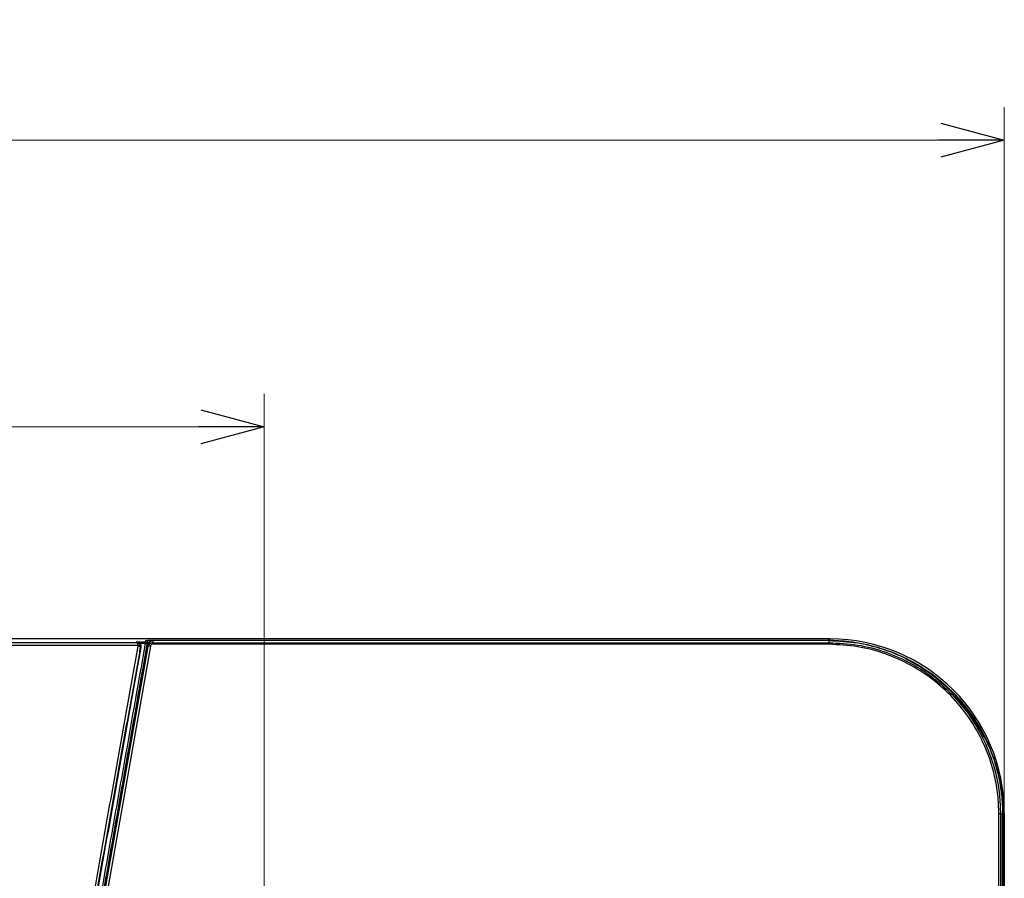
# Model space of a CAD drawing. Header units: millimetres. Extents: x 25 to 1935, y 715 to 2336.
# Tile 162 of 252: x 1386 to 1431, y 1048 to 1087. Entities that reach past the tile are written whole.
import ezdxf

# ---------------------------------------------------------------- set-up
doc = ezdxf.new("R2010")
doc.units = ezdxf.units.MM
doc.header["$LTSCALE"] = 2
doc.layers.get('0').update_dxf_attribs({"color": 2})
doc.styles.add('FS2312', font='simsun.ttf', dxfattribs={"width": 0.8})
doc.dimstyles.new('STANDARD$0', dxfattribs={"dimtxt": 3.5, "dimasz": 3, "dimexe": 1.5, "dimexo": 0.5, "dimgap": 1.5, "dimtad": 1, "dimdec": 1, "dimlfac": 5, "dimdsep": 46, "dimtxsty": 'FS2312', "dimblk1": 'OPEN', "dimblk2": 'OPEN', "dimsah": 1, "dimcen": 0, "dimclrd": 4, "dimclre": 4, "dimclrt": 4, "dimadec": 0, "dimazin": 0, "dimtfac": 1, "dimtdec": 1, "dimtmove": 1, "dimatfit": 0, "dimldrblk": 'OPEN', "dimfxl": 1, "dimtolj": 1, "dimtzin": 0, "dimlwd": 18, "dimlwe": 18, "dimarcsym": 1})

# ---------------------------------------------------------------- blocks, each defined once
blk = doc.blocks.new('_OPEN')
at = {"color": 0}
for p, q in [((-0.966, 0.259), (0, 0)), ((0, 0), (-1, 0)), ((0, 0), (-0.966, -0.259))]:
    blk.add_line(p, q, dxfattribs=at)
blk = doc.blocks.new('*D44')
at = {"color": 4, "lineweight": 18, "transparency": 16777216}
for p, q in [((1241.428, 1051.273), (1241.428, 1083.213)), ((1431.428, 1049.019), (1431.428, 1083.213)), ((1244.428, 1081.713), (1428.428, 1081.713))]:
    blk.add_line(p, q, dxfattribs=at)
at = {"layer": 'Defpoints', "color": 0, "transparency": 16777216}
for p in [(1431.428, 1081.713), (1241.428, 1050.773), (1431.428, 1048.519)]:
    blk.add_point(p, dxfattribs=at)
at = {"color": 4, "lineweight": 18, "transparency": 16777216, "xscale": 3, "yscale": 3, "zscale": 3, "rotation": 180}
blk.add_blockref('_OPEN', (1241.428, 1081.713), dxfattribs=at)
at = {"color": 4, "lineweight": 18, "transparency": 16777216, "xscale": 3, "yscale": 3, "zscale": 3}
blk.add_blockref('_OPEN', (1431.428, 1081.713), dxfattribs=at)
at = {"color": 4, "transparency": 16777216, "insert": (1336.428, 1084.963), "char_height": 3.5, "attachment_point": 5, "style": 'FS2312'}
blk.add_mtext('\\A1;950', dxfattribs=at)
blk = doc.blocks.new('*D46')
at = {"color": 4, "lineweight": 18, "transparency": 16777216}
for p, q in [((1275.228, 1018.123), (1275.228, 1070.112)), ((1397.628, 1018.515), (1397.628, 1070.112)), ((1278.228, 1068.612), (1394.628, 1068.612))]:
    blk.add_line(p, q, dxfattribs=at)
at = {"layer": 'Defpoints', "color": 0, "transparency": 16777216}
for p in [(1397.628, 1068.612), (1397.628, 1018.015), (1275.228, 1017.623)]:
    blk.add_point(p, dxfattribs=at)
at = {"color": 4, "lineweight": 18, "transparency": 16777216, "xscale": 3, "yscale": 3, "zscale": 3, "rotation": 180}
blk.add_blockref('_OPEN', (1275.228, 1068.612), dxfattribs=at)
at = {"color": 4, "lineweight": 18, "transparency": 16777216, "xscale": 3, "yscale": 3, "zscale": 3}
blk.add_blockref('_OPEN', (1397.628, 1068.612), dxfattribs=at)
at = {"color": 4, "transparency": 16777216, "insert": (1336.428, 1071.862), "char_height": 3.5, "attachment_point": 5, "style": 'FS2312'}
blk.add_mtext('\\A1;612', dxfattribs=at)

msp = doc.modelspace()

# ---------------------------------------------------------------- linework, layer by layer
at = {"color": 2, "linetype": 'Continuous', "lineweight": 30}
for p, q in [((1423.459, 1058.92), (1249.398, 1058.92)), ((1281.06, 1058.751), (1391.797, 1058.751)), ((1391.797, 1058.781), (1392.109, 1058.783)), ((1391.797, 1058.775), (1391.797, 1058.781)), ((1392.132, 1058.715), (1392.097, 1058.714)), ((1392.186, 1058.715), (1392.132, 1058.715)), ((1392.33, 1058.578), (1392.347, 1058.674)), ((1392.431, 1058.86), (1423.398, 1058.86)), ((1392.431, 1058.793), (1392.431, 1058.86)), ((1392.545, 1058.845), (1392.527, 1058.746)), ((1392.527, 1058.678), (1392.527, 1058.746)), ((1392.527, 1058.746), (1418.8, 1058.746)), ((1418.806, 1058.678), (1392.527, 1058.678)), ((1419.409, 1058.845), (1392.545, 1058.845)), ((1423.428, 1058.843), (1419.409, 1058.845)), ((1423.459, 1058.92), (1423.398, 1058.86)), ((1423.398, 1058.86), (1423.398, 1058.838)), ((1423.428, 1058.745), (1423.428, 1058.843)), ((1391.866, 1058.616), (1280.99, 1058.616)), ((1390.365, 1047.438), (1392.33, 1058.578)), ((1392.428, 1058.593), (1390.464, 1047.437)), ((1391.992, 1058.534), (1391.965, 1058.538)), ((1431.351, 1050.92), (1431.253, 1050.92)), ((1431.368, 1050.891), (1431.346, 1050.891)), ((1431.353, 1046.901), (1431.351, 1050.92)), ((1431.368, 1050.891), (1431.428, 1050.951)), ((1431.368, 1050.891), (1431.368, 1019.924)), ((1431.428, 1050.951), (1431.428, 876.89))]:
    msp.add_line(p, q, dxfattribs=at)
at = {"color": 2, "linetype": 'Continuous', "lineweight": 30, "flags": 128}
for points in [[(1392.097, 1058.714), (1391.982, 1058.714), (1391.938, 1058.714)], [(1392.109, 1058.783), (1392.126, 1058.783), (1392.181, 1058.783)], [(1392.213, 1058.841), (1392.2, 1058.817), (1392.181, 1058.783)], [(1392.312, 1058.725), (1392.289, 1058.685), (1392.279, 1058.667)], [(1392.428, 1058.593), (1392.41, 1058.595), (1392.392, 1058.596), (1392.375, 1058.596), (1392.36, 1058.595), (1392.348, 1058.592), (1392.339, 1058.588), (1392.332, 1058.583), (1392.33, 1058.578)]]:
    msp.add_lwpolyline(points, dxfattribs=at)
at = {"color": 2, "linetype": 'Continuous', "lineweight": 30}
for centre, radius, start, end in [((1391.865, 1058.723), 0.321, 358.5215, 10.7477), ((1392.18, 1058.683), 0.1, 351.0245, 89.8112), ((1392.189, 1058.604), 0.111, 34.7334, 91.1396), ((1392.213, 1058.741), 0.1, 351.0265, 89.8112), ((1422.565, 1058.684), 0.865, 359.3894, 4.0874), ((1420.872, 1059.18), 3.497, 353.2201, 353.7838), ((1391.906, 1058.51), 0.113, 59.8464, 110.6611), ((1391.867, 1058.458), 0.127, 39.134, 90.1453), ((1423.428, 1050.92), 7.897, 27.1846, 62.8154), ((1431.191, 1050.057), 0.865, 85.9126, 90.6106)]:
    msp.add_arc(centre, radius, start, end, dxfattribs=at)
for centre, major_axis, ratio, start_param, end_param in [((1423.398, 1050.89), (5.7, 5.7), 0.992433, 5.501585, 7.064785), ((1420.33, 1054.019), (6.244, -6.244), 0.868224, 1.357775, 1.36059), ((1426.526, 1047.822), (6.244, -6.244), 0.868224, 1.781002, 1.783818)]:
    msp.add_ellipse(centre, major_axis=major_axis, ratio=ratio, start_param=start_param, end_param=end_param, dxfattribs=at)
for points, knots in [([(1392.186, 1058.715), (1391.849, 1056.803), (1391.508, 1054.864), (1390.991, 1051.93), (1390.817, 1050.947), (1390.469, 1048.972), (1390.294, 1047.98), (1389.944, 1045.99), (1389.768, 1044.993), (1389.415, 1042.992), (1389.238, 1041.988), (1388.707, 1038.973), (1388.352, 1036.96), (1387.996, 1034.942)], [0, 0, 0, 0, 0.25, 0.25, 0.375, 0.375, 0.5, 0.5, 0.625, 0.625, 0.75, 0.75, 1, 1, 1, 1]), ([(1388.094, 1034.925), (1388.45, 1036.94), (1388.804, 1038.951), (1389.335, 1041.962), (1389.512, 1042.964), (1389.864, 1044.963), (1390.04, 1045.959), (1390.39, 1047.946), (1390.565, 1048.937), (1390.912, 1050.909), (1391.085, 1051.891), (1391.602, 1054.822), (1391.943, 1056.757), (1392.279, 1058.667)], [0, 0, 0, 0, 0.25, 0.25, 0.375, 0.375, 0.5, 0.5, 0.625, 0.625, 0.75, 0.75, 1, 1, 1, 1]), ([(1392.312, 1058.725), (1391.975, 1056.813), (1391.634, 1054.878), (1391.116, 1051.941), (1390.943, 1050.957), (1390.594, 1048.981), (1390.419, 1047.99), (1390.068, 1045.999), (1389.892, 1044.999), (1389.539, 1042.996), (1389.362, 1041.993), (1389.008, 1039.982), (1388.83, 1038.974), (1388.474, 1036.957), (1388.296, 1035.948), (1388.118, 1034.938)], [0, 0, 0, 0, 0.25, 0.25, 0.375, 0.375, 0.5, 0.5, 0.625, 0.625, 0.75, 0.75, 0.875, 0.875, 1, 1, 1, 1]), ([(1391.797, 1058.751), (1391.796, 1058.753), (1391.794, 1058.755), (1391.793, 1058.759), (1391.793, 1058.764), (1391.795, 1058.769), (1391.796, 1058.773), (1391.797, 1058.775)], [0, 0, 0, 0, 0.166725, 0.333362, 0.500087, 0.750043, 1, 1, 1, 1]), ([(1391.938, 1058.714), (1391.918, 1058.735), (1391.895, 1058.752), (1391.848, 1058.774), (1391.822, 1058.78), (1391.797, 1058.781)], [0, 0, 0, 0, 0.5, 0.5, 1, 1, 1, 1]), ([(1391.866, 1058.616), (1391.862, 1058.655), (1391.853, 1058.687), (1391.835, 1058.723), (1391.828, 1058.732), (1391.813, 1058.746), (1391.805, 1058.75), (1391.797, 1058.751)], [0, 0, 0, 0, 0.5, 0.5, 0.75, 0.75, 1, 1, 1, 1]), ([(1391.797, 1058.751), (1391.816, 1058.751), (1391.835, 1058.747), (1391.87, 1058.733), (1391.887, 1058.723), (1391.917, 1058.697), (1391.93, 1058.682), (1391.95, 1058.647), (1391.958, 1058.629), (1391.963, 1058.608)], [0, 0, 0, 0, 0.25, 0.25, 0.5, 0.5, 0.75, 0.75, 1, 1, 1, 1]), ([(1391.938, 1058.714), (1391.961, 1058.689), (1391.977, 1058.66), (1391.995, 1058.598), (1391.997, 1058.566), (1391.992, 1058.534)], [0, 0, 0, 0, 0.5, 0.5, 1, 1, 1, 1]), ([(1392.109, 1058.783), (1392.109, 1058.781), (1392.107, 1058.774), (1392.103, 1058.749), (1392.1, 1058.733), (1392.097, 1058.714)], [0, 0, 0, 0, 0.5, 0.5, 1, 1, 1, 1]), ([(1392.213, 1058.841), (1392.215, 1058.843), (1392.222, 1058.846), (1392.244, 1058.85), (1392.26, 1058.852), (1392.299, 1058.856), (1392.322, 1058.858), (1392.374, 1058.86), (1392.403, 1058.86), (1392.431, 1058.86)], [0, 0, 0, 0, 0.25, 0.25, 0.5, 0.5, 0.75, 0.75, 1, 1, 1, 1]), ([(1392.41, 1058.789), (1392.406, 1058.788), (1392.389, 1058.784), (1392.363, 1058.773), (1392.336, 1058.757), (1392.318, 1058.74), (1392.314, 1058.729), (1392.312, 1058.725)], [0, 0, 0, 0, 0.07838, 0.293447, 0.537281, 0.809459, 1, 1, 1, 1]), ([(1392.33, 1058.578), (1392.331, 1058.586), (1392.338, 1058.616), (1392.362, 1058.663), (1392.407, 1058.709), (1392.464, 1058.74), (1392.506, 1058.744), (1392.527, 1058.746)], [0, 0, 0, 0, 0.0906206, 0.3297774, 0.554779, 0.7756772, 1, 1, 1, 1]), ([(1392.347, 1058.674), (1392.353, 1058.698), (1392.367, 1058.745), (1392.416, 1058.802), (1392.479, 1058.839), (1392.524, 1058.843), (1392.545, 1058.845)], [0, 0, 0, 0, 0.267124, 0.53482, 0.785831, 1, 1, 1, 1]), ([(1392.527, 1058.678), (1392.517, 1058.677), (1392.495, 1058.675), (1392.467, 1058.659), (1392.444, 1058.636), (1392.432, 1058.612), (1392.429, 1058.597), (1392.428, 1058.593)], [0, 0, 0, 0, 0.217863, 0.435472, 0.661623, 0.906479, 1, 1, 1, 1]), ([(1418.8, 1058.679), (1418.8, 1058.689), (1418.8, 1058.71), (1418.8, 1058.733), (1418.8, 1058.743), (1418.8, 1058.745), (1418.8, 1058.746)], [0, 0, 0, 0, 0.29302, 0.586041, 0.896632, 1, 1, 1, 1]), ([(1418.8, 1058.746), (1419.572, 1058.745), (1421.114, 1058.745), (1422.657, 1058.745), (1423.428, 1058.745)], [0, 0, 0, 0, 0.499993, 1, 1, 1, 1]), ([(1423.43, 1058.674), (1423.364, 1058.674), (1423.03, 1058.675), (1421.63, 1058.678), (1420.154, 1058.678), (1418.944, 1058.679), (1418.8, 1058.679)], [0, 0, 0, 0, 0.043195, 0.215985, 0.907104, 1, 1, 1, 1]), ([(1423.428, 1058.843), (1423.867, 1058.822), (1424.758, 1058.78), (1425.765, 1058.509), (1426.458, 1058.247), (1426.722, 1058.126), (1426.854, 1058.065)], [0, 0, 0, 0, 0.371702, 0.754183, 0.876906, 1, 1, 1, 1]), ([(1423.428, 1058.745), (1423.86, 1058.725), (1424.737, 1058.685), (1426.01, 1058.347), (1427.221, 1057.812), (1428.316, 1057.083), (1429.283, 1056.174), (1430.077, 1055.123), (1430.69, 1053.943), (1431.046, 1052.823), (1431.226, 1051.803), (1431.244, 1051.216), (1431.253, 1050.92)], [0, 0, 0, 0, 0.105413, 0.21389, 0.3193, 0.427752, 0.533404, 0.642117, 0.747824, 0.856601, 0.927841, 1, 1, 1, 1]), ([(1431.182, 1050.923), (1431.172, 1051.213), (1431.152, 1051.795), (1430.975, 1052.798), (1430.62, 1053.908), (1430.018, 1055.071), (1429.228, 1056.116), (1428.278, 1057.015), (1427.189, 1057.739), (1425.997, 1058.271), (1424.732, 1058.608), (1423.864, 1058.652), (1423.43, 1058.674)], [0, 0, 0, 0, 0.07171, 0.14342, 0.25066, 0.3579, 0.465071, 0.572242, 0.679167, 0.786091, 0.893046, 1, 1, 1, 1]), ([(1424.349, 1058.802), (1424.792, 1058.749), (1425.224, 1058.66), (1426.069, 1058.412), (1426.481, 1058.254), (1427.084, 1057.962), (1427.279, 1057.857), (1427.659, 1057.632), (1427.844, 1057.512), (1428.382, 1057.129), (1428.719, 1056.845), (1429.113, 1056.451), (1429.191, 1056.37), (1429.341, 1056.207), (1429.414, 1056.124), (1429.628, 1055.87), (1429.763, 1055.696), (1430.146, 1055.158), (1430.371, 1054.779), (1430.614, 1054.278), (1430.661, 1054.176), (1430.75, 1053.973), (1430.792, 1053.87), (1430.911, 1053.56), (1430.982, 1053.351), (1431.167, 1052.717), (1431.257, 1052.284), (1431.309, 1051.841)], [0, 0, 0, 0, 0.125, 0.125, 0.25, 0.25, 0.3125, 0.3125, 0.375, 0.375, 0.5, 0.5, 0.53125, 0.53125, 0.5625, 0.5625, 0.625, 0.625, 0.75, 0.75, 0.78125, 0.78125, 0.8125, 0.8125, 0.875, 0.875, 1, 1, 1, 1]), ([(1387.89, 1036.195), (1388.225, 1038.095), (1388.56, 1039.991), (1389.061, 1042.826), (1389.229, 1043.77), (1389.563, 1045.655), (1389.73, 1046.596), (1390.062, 1048.469), (1390.228, 1049.402), (1390.559, 1051.262), (1390.725, 1052.19), (1391.218, 1054.956), (1391.544, 1056.78), (1391.867, 1058.585)], [0, 0, 0, 0, 0.25, 0.25, 0.375, 0.375, 0.5, 0.5, 0.625, 0.625, 0.75, 0.75, 1, 1, 1, 1]), ([(1391.965, 1058.538), (1391.925, 1058.313), (1391.885, 1058.088), (1391.804, 1057.636), (1391.682, 1056.958), (1391.56, 1056.277), (1391.316, 1054.912), (1391.153, 1053.996), (1390.824, 1052.156), (1390.659, 1051.231), (1390.328, 1049.375), (1390.162, 1048.443), (1389.83, 1046.574), (1389.663, 1045.636), (1389.329, 1043.754), (1389.162, 1042.812), (1388.661, 1039.983), (1388.326, 1038.091), (1387.991, 1036.195)], [0, 0, 0, 0, 0.03125, 0.03125, 0.0625, 0.125, 0.125, 0.25, 0.25, 0.375, 0.375, 0.5, 0.5, 0.625, 0.625, 0.75, 0.75, 1, 1, 1, 1]), ([(1391.992, 1058.534), (1391.669, 1056.734), (1391.343, 1054.914), (1390.85, 1052.154), (1390.685, 1051.229), (1390.355, 1049.373), (1390.189, 1048.442), (1389.856, 1046.573), (1389.69, 1045.634), (1389.356, 1043.753), (1389.189, 1042.811), (1388.688, 1039.982), (1388.353, 1038.091), (1388.018, 1036.195)], [0, 0, 0, 0, 0.25, 0.25, 0.375, 0.375, 0.5, 0.5, 0.625, 0.625, 0.75, 0.75, 1, 1, 1, 1]), ([(1391.963, 1058.608), (1391.966, 1058.597), (1391.967, 1058.585), (1391.968, 1058.567), (1391.968, 1058.562), (1391.967, 1058.553), (1391.967, 1058.548), (1391.966, 1058.544), (1391.966, 1058.541), (1391.966, 1058.539), (1391.965, 1058.538)], [0, 0, 0, 0, 0.5, 0.5, 0.75, 0.75, 0.875, 0.9375, 0.9375, 1, 1, 1, 1]), ([(1426.935, 1058.018), (1426.933, 1058.02), (1426.929, 1058.024), (1426.912, 1058.035), (1426.888, 1058.048), (1426.868, 1058.058), (1426.856, 1058.064), (1426.854, 1058.065)], [0, 0, 0, 0, 0.239221, 0.47889, 0.709704, 0.939803, 1, 1, 1, 1]), ([(1427.036, 1057.945), (1427.025, 1057.951), (1427.004, 1057.962), (1426.976, 1057.978), (1426.956, 1057.99), (1426.951, 1057.995), (1426.949, 1057.997)], [0, 0, 0, 0, 0.253668, 0.507687, 0.752133, 1, 1, 1, 1]), ([(1430.505, 1054.441), (1430.503, 1054.443), (1430.499, 1054.447), (1430.488, 1054.465), (1430.474, 1054.489), (1430.462, 1054.511), (1430.455, 1054.525), (1430.453, 1054.528)], [0, 0, 0, 0, 0.225539, 0.450943, 0.680414, 0.920964, 1, 1, 1, 1]), ([(1430.573, 1054.346), (1430.568, 1054.356), (1430.558, 1054.375), (1430.544, 1054.4), (1430.533, 1054.418), (1430.528, 1054.425), (1430.526, 1054.427), (1430.525, 1054.427)], [0, 0, 0, 0, 0.242069, 0.484662, 0.71668, 0.946121, 1, 1, 1, 1]), ([(1430.573, 1054.346), (1430.692, 1054.075), (1430.932, 1053.53), (1431.169, 1052.674), (1431.323, 1051.8), (1431.342, 1051.215), (1431.351, 1050.92)], [0, 0, 0, 0, 0.250531, 0.504274, 0.750611, 1, 1, 1, 1]), ([(1431.187, 1046.292), (1431.186, 1046.359), (1431.186, 1046.692), (1431.185, 1048.092), (1431.185, 1049.569), (1431.182, 1050.779), (1431.182, 1050.923)], [0, 0, 0, 0, 0.043195, 0.215974, 0.907091, 1, 1, 1, 1]), ([(1431.253, 1050.92), (1431.253, 1050.149), (1431.252, 1048.607), (1431.253, 1047.064), (1431.254, 1046.293)], [0, 0, 0, 0, 0.49996, 1, 1, 1, 1])]:
    msp.add_open_spline(points, degree=3, knots=knots, dxfattribs=at)
for points in [[(1423.398, 1058.86), (1423.718, 1058.86), (1424.035, 1058.841), (1424.349, 1058.802)], [(1391.867, 1058.585), (1391.869, 1058.595), (1391.868, 1058.606), (1391.866, 1058.616)], [(1431.309, 1051.841), (1431.348, 1051.525), (1431.368, 1051.209), (1431.368, 1050.891)]]:
    msp.add_open_spline(points, degree=3, dxfattribs=at)

# ---------------------------------------------------------------- dimensions: what is measured, and where the dimension line sits
for base, p1, p2, picture, middle in [((1431.428, 1081.713), (1241.428, 1050.773), (1431.428, 1048.519), '*D44', (1336.428, 1084.963)), ((1397.628, 1068.612), (1275.228, 1017.623), (1397.628, 1018.015), '*D46', (1336.428, 1071.862))]:
    dim = msp.add_linear_dim(base=base, p1=p1, p2=p2, dimstyle='STANDARD$0')
    dim.commit()
    dim.dimension.update_dxf_attribs({"geometry": picture, "text_midpoint": middle})

doc.saveas('drawing.dxf')
